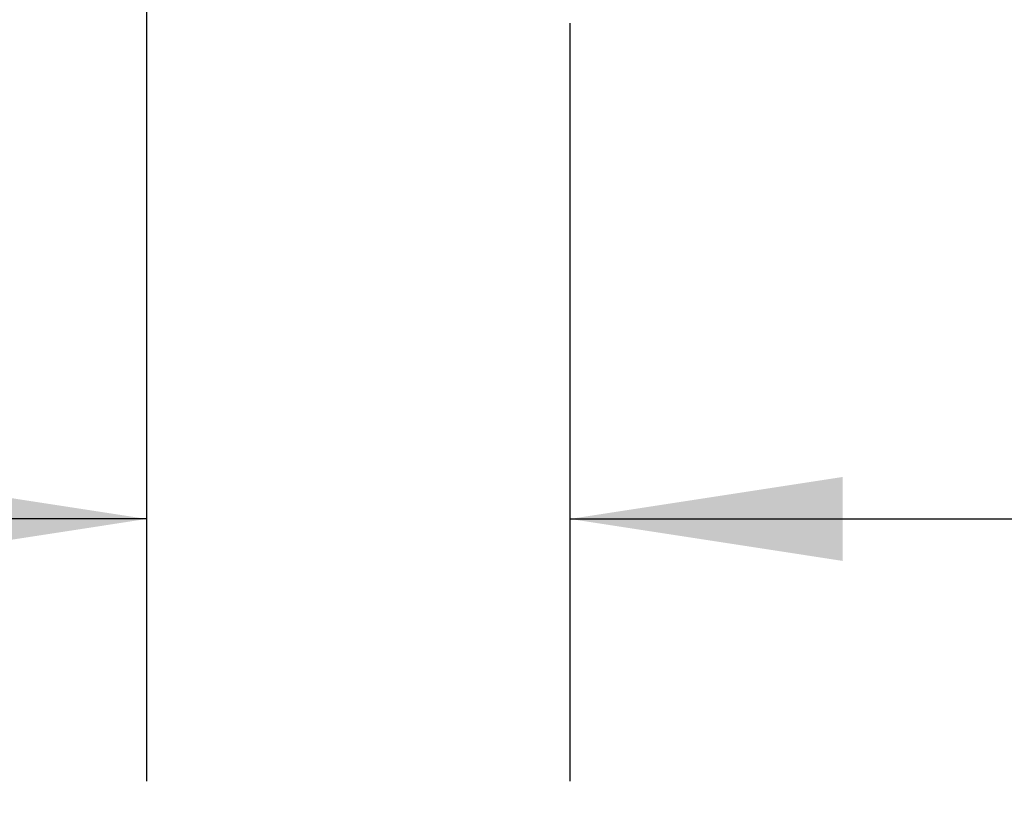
# Model space of a CAD drawing. Header units: inches. Extents: x 0.2 to 10.8, y 0.2 to 8.2.
# Tile 37 of 58: x 3.261 to 3.73, y 6.318 to 6.693. Entities that reach past the tile are written whole.
import ezdxf

# ---------------------------------------------------------------- set-up
doc = ezdxf.new("R2010")
doc.units = ezdxf.units.IN
doc.header["$MEASUREMENT"] = 0
doc.layers.add('TEXT', color=140, linetype='Continuous')
doc.styles.add('SLDTEXTSTYLE0', font='TXT', dxfattribs={"width": 0.7})
doc.dimstyles.new('SLDDIMSTYLE1', dxfattribs={"dimtxt": 0.084961, "dimasz": 0.13, "dimexe": 0, "dimexo": 0.0625, "dimgap": 0.02124, "dimtad": 0, "dimtih": 1, "dimtoh": 1, "dimlfac": 8, "dimrnd": 1e-09, "dimzin": 12, "dimdsep": 46, "dimtxsty": 'SLDTEXTSTYLE0', "dimsah": 1, "dimcen": 0.09, "dimadec": 0, "dimazin": 3, "dimtfac": 1, "dimtmove": 0, "dimatfit": 0, "dimfxl": 0, "dimfrac": 2, "dimtolj": 1, "dimtzin": 12, "dimarcsym": 0})

# ---------------------------------------------------------------- blocks, each defined once
blk = doc.blocks.new('_D_2')
at = {"layer": 'TEXT'}
for p, q in [((3.04926, 7.04875), (3.04926, 7.29875)), ((3.38457, 7.04875), (2.92426, 7.04875)), ((3.31335, 6.80867), (2.92426, 6.80867)), ((3.04926, 6.45486), (3.04926, 6.80867)), ((2.54965, 6.45486), (2.52112, 6.45486)), ((2.52112, 6.45486), (2.52112, 6.31983)), ((2.80212, 6.45486), (2.83065, 6.45486)), ((2.83065, 6.45486), (2.83065, 6.31983)), ((2.95531, 6.45486), (3.04926, 6.45486)), ((2.52112, 6.31983), (2.54965, 6.31983)), ((2.83065, 6.31983), (2.80212, 6.31983))]:
    blk.add_line(p, q, dxfattribs=at)
for points in [[(3.04926, 7.04875), (3.06926, 7.17875), (3.02926, 7.17875)], [(3.04926, 6.80867), (3.02926, 6.67867), (3.06926, 6.67867)]]:
    blk.add_solid(points, dxfattribs=at)
at = {"layer": 'TEXT', "char_height": 0.083333, "attachment_point": 1, "style": 'SLDTEXTSTYLE0'}
for s, insert in [('1.92', (2.54965, 6.5813)), ('48.8', (2.54965, 6.42725))]:
    blk.add_mtext(s, dxfattribs=dict(at, insert=insert))
blk = doc.blocks.new('_D_4')
at = {"layer": 'TEXT'}
for p, q in [((3.32124, 6.80078), (3.32124, 6.32986)), ((3.52315, 6.69117), (3.52315, 6.32986)), ((3.32124, 6.45486), (3.07124, 6.45486)), ((3.52315, 6.45486), (3.78869, 6.45486)), ((3.90382, 6.45486), (3.87529, 6.45486)), ((3.87529, 6.45486), (3.87529, 6.31983)), ((4.15629, 6.45486), (4.18482, 6.45486)), ((4.18482, 6.45486), (4.18482, 6.31983)), ((3.87529, 6.31983), (3.90382, 6.31983)), ((4.18482, 6.31983), (4.15629, 6.31983))]:
    blk.add_line(p, q, dxfattribs=at)
for points in [[(3.32124, 6.45486), (3.19124, 6.47486), (3.19124, 6.43486)], [(3.52315, 6.45486), (3.65315, 6.43486), (3.65315, 6.47486)]]:
    blk.add_solid(points, dxfattribs=at)
at = {"layer": 'TEXT', "char_height": 0.083333, "attachment_point": 1, "style": 'SLDTEXTSTYLE0'}
for s, insert in [('1.62', (3.90382, 6.5813)), ('41.0', (3.90382, 6.42725))]:
    blk.add_mtext(s, dxfattribs=dict(at, insert=insert))

msp = doc.modelspace()

# ---------------------------------------------------------------- dimensions: what is measured, and where the dimension line sits
at = {"layer": 'TEXT'}
dim = msp.add_linear_dim(base=(3.049258, 6.808666), p1=(3.43457, 7.048748), p2=(3.363353, 6.808666), angle=90, dimstyle='SLDDIMSTYLE1', dxfattribs=at)
dim.commit()
dim.dimension.update_dxf_attribs({"geometry": '_D_2', "text_midpoint": (3.049258, 6.454856), "dimtype": 160})
dim = msp.add_linear_dim(base=(3.523153, 6.454856), p1=(3.321239, 6.85078), p2=(3.523153, 6.74117), dimstyle='SLDDIMSTYLE1', dxfattribs=at)
dim.commit()
dim.dimension.update_dxf_attribs({"geometry": '_D_4', "text_midpoint": (4.030056, 6.454856), "dimtype": 160})

doc.saveas('drawing.dxf')
